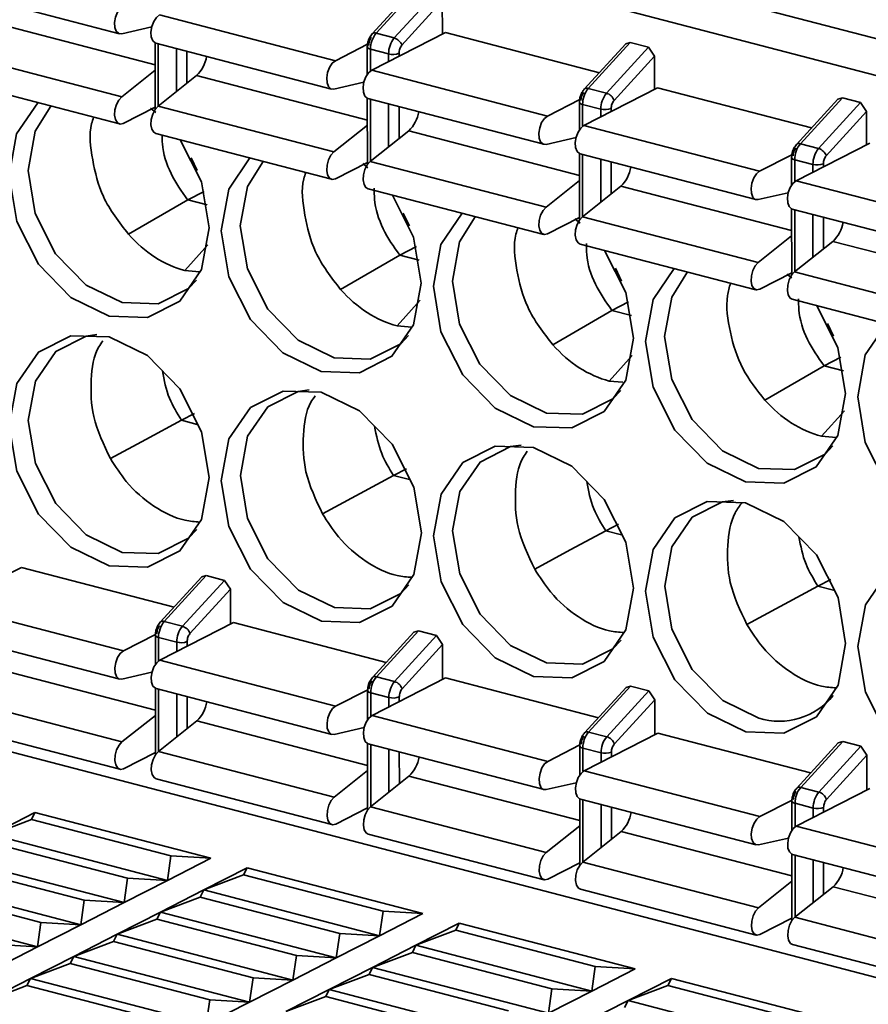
# Model space of a CAD drawing. Header units: millimetres. Extents: x 0 to 420, y 0 to 297.
# Tile 110 of 145: x 321.35 to 325.15, y 118.09 to 122.5. Entities that reach past the tile are written whole.
import ezdxf

# ---------------------------------------------------------------- set-up
doc = ezdxf.new("R2010")
doc.units = ezdxf.units.MM

msp = doc.modelspace()

# ---------------------------------------------------------------- linework, layer by layer
at = {"color": 7, "linetype": 'Continuous', "lineweight": 35}
for p, q in [((316.5271, 124.5031), (327.0798, 121.7543)), ((321.0118, 122.6395), (321.7982, 122.4346)), ((323.1141, 122.6369), (322.9286, 122.434)), ((323.1342, 122.6425), (322.9466, 122.4372)), ((323.0279, 122.4161), (323.2156, 122.6214)), ((325.2049, 122.4072), (324.4185, 122.612)), ((323.0617, 122.3832), (323.2427, 122.5813)), ((323.2427, 122.5813), (323.2428, 122.433)), ((321.9777, 122.5188), (322.7641, 122.314)), ((321.9425, 122.465), (321.8082, 122.4346)), ((323.2563, 122.44), (322.9268, 122.2716)), ((322.9466, 122.4372), (323.0279, 122.4161)), ((323.2563, 122.44), (323.9452, 122.2605)), ((321.9581, 122.3932), (321.9582, 122.0968)), ((321.9609, 122.3922), (322.7473, 122.1874)), ((322.7641, 122.314), (322.9085, 122.3878)), ((324.0632, 122.3896), (323.8777, 122.1867)), ((324.0833, 122.3953), (323.8957, 122.19)), ((324.0632, 122.3896), (324.0833, 122.3953)), ((324.0833, 122.3953), (324.1647, 122.3741)), ((321.022, 122.3582), (321.8084, 122.1533)), ((322.9071, 122.3758), (322.9072, 122.253)), ((323.0024, 122.3447), (322.9211, 122.3659)), ((323.977, 122.1688), (324.1647, 122.3741)), ((324.1647, 122.3741), (324.1918, 122.334)), ((324.0108, 122.136), (324.1918, 122.334)), ((324.1918, 122.334), (324.1919, 122.1858)), ((321.8084, 122.1533), (321.9582, 122.2725)), ((322.9268, 122.2716), (323.7132, 122.0667)), ((321.012, 122.236), (321.7984, 122.0312)), ((321.9711, 122.111), (322.1431, 122.2478)), ((322.8917, 122.2177), (322.7574, 122.1873)), ((323.8759, 122.0244), (324.2054, 122.1927)), ((323.8957, 122.19), (323.977, 122.1688)), ((324.2054, 122.1927), (324.8943, 122.0133)), ((322.9072, 122.146), (322.9074, 121.8496)), ((322.91, 122.145), (323.6964, 121.9402)), ((323.7132, 122.0667), (323.8573, 122.1404)), ((323.8562, 122.1285), (323.8563, 122.0058)), ((323.9515, 122.0975), (323.8702, 122.1187)), ((325.0123, 122.1424), (324.8268, 121.9395)), ((325.0325, 122.1481), (324.8448, 121.9428)), ((324.9261, 121.9216), (325.1138, 122.1269)), ((325.0123, 122.1424), (325.0325, 122.1481)), ((325.0325, 122.1481), (325.1138, 122.1269)), ((325.1138, 122.1269), (325.1409, 122.0868)), ((321.9582, 122.1067), (321.8152, 122.0336)), ((321.9372, 122.1013), (321.9608, 122.0819)), ((321.9711, 122.111), (322.7575, 121.9061)), ((324.9599, 121.8888), (325.1409, 122.0868)), ((325.1409, 122.0868), (325.141, 121.9386)), ((321.9611, 121.9888), (322.7475, 121.7839)), ((322.7575, 121.9061), (322.9073, 122.0253)), ((322.9202, 121.8637), (323.0922, 122.0006)), ((323.8759, 122.0244), (324.6623, 121.8195)), ((323.8408, 121.9705), (323.7065, 121.9401)), ((325.1546, 121.9455), (324.825, 121.7771)), ((324.8448, 121.9428), (324.9261, 121.9216)), ((323.8563, 121.8987), (323.8565, 121.6023)), ((323.8591, 121.8978), (324.6455, 121.6929)), ((322.1459, 121.8232), (322.1191, 121.8803)), ((322.9073, 121.8595), (322.7643, 121.7864)), ((322.8864, 121.854), (322.9099, 121.8347)), ((322.9202, 121.8637), (323.7066, 121.6589)), ((324.6623, 121.8195), (324.8068, 121.8933)), ((324.8054, 121.8813), (324.8054, 121.7586)), ((324.9007, 121.8502), (324.8193, 121.8714)), ((323.7066, 121.6589), (323.8564, 121.778)), ((324.825, 121.7771), (325.6114, 121.5723)), ((322.1035, 121.6919), (322.1776, 121.7298)), ((322.9102, 121.7416), (323.6966, 121.5367)), ((323.8693, 121.6165), (324.0413, 121.7533)), ((324.7899, 121.7233), (324.6556, 121.6929)), ((321.8387, 121.5383), (322.1035, 121.6919)), ((322.1906, 121.6692), (322.1035, 121.6919)), ((323.0951, 121.576), (323.0682, 121.633)), ((324.8055, 121.6515), (324.8056, 121.3551)), ((324.8083, 121.6505), (325.5947, 121.4457)), ((323.8565, 121.6122), (323.7134, 121.5392)), ((323.8355, 121.6068), (323.859, 121.5874)), ((323.8693, 121.6165), (324.6557, 121.4116)), ((324.6557, 121.4116), (324.8055, 121.5308)), ((324.8184, 121.3693), (324.9904, 121.5061)), ((323.0526, 121.4447), (323.1267, 121.4825)), ((323.8593, 121.4943), (324.6457, 121.2895)), ((322.7878, 121.2911), (323.0526, 121.4447)), ((323.1397, 121.422), (323.0526, 121.4447)), ((322.157, 121.3704), (322.0912, 121.376)), ((324.0442, 121.3287), (324.0173, 121.3858)), ((324.8184, 121.3693), (325.6048, 121.1644)), ((324.8056, 121.365), (324.6626, 121.2919)), ((324.7846, 121.3596), (324.8056, 121.3424)), ((324.8084, 121.2471), (325.5948, 121.0422)), ((323.7369, 121.0438), (324.0017, 121.1974)), ((324.0017, 121.1974), (324.0759, 121.2353)), ((324.0889, 121.1747), (324.0017, 121.1974)), ((323.1061, 121.1231), (323.0403, 121.1288)), ((324.9933, 121.0815), (324.9664, 121.1386)), ((325.025, 120.9881), (324.9508, 120.9502)), ((324.686, 120.7966), (324.9508, 120.9502)), ((325.038, 120.9275), (324.9508, 120.9502)), ((324.0509, 120.8763), (323.9895, 120.8815)), ((322.0757, 120.7062), (322.1333, 120.7356)), ((322.0757, 120.7062), (322.146, 120.6878)), ((325.0044, 120.6287), (324.9386, 120.6343)), ((323.0248, 120.4589), (323.0824, 120.4883)), ((316.5289, 120.4687), (327.0815, 117.7198)), ((322.7067, 120.2876), (323.0248, 120.4589)), ((323.0248, 120.4589), (323.0951, 120.4406)), ((323.9739, 120.2117), (324.0315, 120.2411)), ((323.9739, 120.2117), (324.0443, 120.1934)), ((321.3594, 120.0482), (321.0298, 119.8799)), ((321.3594, 120.0482), (322.0426, 119.8703)), ((322.1662, 120.0055), (321.9807, 119.8026)), ((322.1864, 120.0112), (321.9987, 119.8059)), ((322.1662, 120.0055), (322.1864, 120.0112)), ((322.1864, 120.0112), (322.2677, 119.99)), ((322.08, 119.7847), (322.2677, 119.99)), ((322.2677, 119.99), (322.2949, 119.9499)), ((324.923, 119.9645), (324.605, 119.7931)), ((324.923, 119.9645), (324.9806, 119.9939)), ((324.923, 119.9645), (324.9934, 119.9461)), ((322.1138, 119.7519), (322.2949, 119.9499)), ((322.2949, 119.9499), (322.2949, 119.7941)), ((321.0298, 119.8799), (321.8162, 119.675)), ((322.3085, 119.801), (321.9789, 119.6326)), ((321.9987, 119.8059), (322.08, 119.7847)), ((322.3085, 119.801), (322.9917, 119.623)), ((321.013, 119.7533), (321.7995, 119.5484)), ((321.9597, 119.7483), (321.8162, 119.675)), ((321.9593, 119.7444), (321.9593, 119.6141)), ((323.1153, 119.7583), (322.9299, 119.5554)), ((323.1355, 119.764), (322.9478, 119.5587)), ((323.0292, 119.5375), (323.2168, 119.7428)), ((323.1153, 119.7583), (323.1355, 119.764)), ((323.1355, 119.764), (323.2168, 119.7428)), ((323.2168, 119.7428), (323.244, 119.7027)), ((322.0546, 119.7134), (321.9732, 119.7346)), ((323.244, 119.7027), (323.0629, 119.5047)), ((323.244, 119.7027), (323.244, 119.5468)), ((321.9789, 119.6326), (322.7654, 119.4278)), ((321.8095, 119.5484), (321.9438, 119.5788)), ((323.2576, 119.5538), (322.9281, 119.3854)), ((322.9478, 119.5587), (323.0292, 119.5375)), ((323.2576, 119.5538), (323.9408, 119.3758)), ((321.9594, 119.507), (321.9595, 119.2106)), ((321.9622, 119.5061), (322.7486, 119.3012)), ((322.9088, 119.5011), (322.7654, 119.4278)), ((322.9084, 119.4972), (322.9084, 119.3668)), ((323.0037, 119.4661), (322.9223, 119.4873)), ((324.0644, 119.5111), (323.879, 119.3082)), ((324.0846, 119.5167), (323.8969, 119.3114)), ((323.9783, 119.2903), (324.166, 119.4956)), ((324.0644, 119.5111), (324.0846, 119.5167)), ((324.0846, 119.5167), (324.166, 119.4956)), ((324.166, 119.4956), (324.1931, 119.4555)), ((321.0232, 119.472), (321.8096, 119.2671)), ((324.012, 119.2574), (324.1931, 119.4555)), ((324.1931, 119.4555), (324.1932, 119.2996)), ((321.0132, 119.3498), (321.7996, 119.145)), ((321.9594, 119.3863), (321.8096, 119.2671)), ((322.1443, 119.3616), (321.9723, 119.2248)), ((322.9281, 119.3854), (323.7145, 119.1805)), ((322.7586, 119.3011), (322.8929, 119.3315)), ((324.2067, 119.3065), (323.8772, 119.1382)), ((323.8969, 119.3114), (323.9783, 119.2903)), ((324.2067, 119.3065), (324.8899, 119.1286)), ((322.9085, 119.2598), (322.9086, 118.9634)), ((322.9113, 119.2588), (323.6977, 119.054)), ((325.0136, 119.2638), (324.8281, 119.0609)), ((325.0337, 119.2695), (324.846, 119.0642)), ((325.0136, 119.2638), (325.0337, 119.2695)), ((325.0337, 119.2695), (325.1151, 119.2483)), ((321.9595, 119.2205), (321.8165, 119.1474)), ((321.9723, 119.2248), (322.7587, 119.0199)), ((323.8578, 119.2538), (323.7145, 119.1805)), ((323.8575, 119.25), (323.8576, 119.1196)), ((323.9528, 119.2189), (323.8714, 119.2401)), ((324.9274, 119.043), (325.1151, 119.2483)), ((325.1151, 119.2483), (325.1422, 119.2082)), ((324.9612, 119.0102), (325.1422, 119.2082)), ((325.1422, 119.2082), (325.1423, 119.0524)), ((322.9085, 119.1391), (322.7587, 119.0199)), ((323.8772, 119.1382), (324.6636, 118.9333)), ((321.9623, 119.1026), (322.7488, 118.8978)), ((323.0935, 119.1144), (322.9215, 118.9775)), ((323.7077, 119.0539), (323.842, 119.0843)), ((325.1558, 119.0593), (324.8263, 118.8909)), ((324.846, 119.0642), (324.9274, 119.043)), ((323.8576, 119.0125), (323.8577, 118.7162)), ((323.8604, 119.0116), (324.6468, 118.8067)), ((324.8071, 119.0066), (324.6636, 118.9333)), ((324.8066, 119.0027), (324.8067, 118.8724)), ((324.9019, 118.9717), (324.8206, 118.9929)), ((321.2262, 118.8526), (321.4201, 118.9516)), ((321.4045, 118.9197), (321.4201, 118.9516)), ((321.4201, 118.9516), (322.2065, 118.7468)), ((322.9086, 118.9733), (322.7656, 118.9002)), ((322.9215, 118.9775), (323.7079, 118.7727)), ((321.2262, 118.8526), (321.4045, 118.9197)), ((322.0282, 118.7572), (321.4045, 118.9197)), ((323.8577, 118.8918), (323.7079, 118.7727)), ((324.0426, 118.8671), (323.8706, 118.7303)), ((324.8263, 118.8909), (325.6127, 118.6861)), ((321.8343, 118.6582), (321.2106, 118.8207)), ((321.2262, 118.8526), (322.0126, 118.6477)), ((322.9115, 118.8554), (323.6979, 118.6505)), ((324.6569, 118.8067), (324.7912, 118.8371)), ((321.0324, 118.7535), (321.8188, 118.5487)), ((322.0282, 118.7572), (322.0126, 118.6477)), ((322.2065, 118.7468), (322.0126, 118.6477)), ((322.2065, 118.7468), (322.0282, 118.7572)), ((323.8706, 118.7303), (324.657, 118.5254)), ((324.8067, 118.7653), (324.8069, 118.4689)), ((324.8095, 118.7643), (325.5959, 118.5595)), ((321.0168, 118.7216), (321.6405, 118.5592)), ((322.1753, 118.6053), (322.3692, 118.7044)), ((322.3536, 118.6725), (322.3692, 118.7044)), ((322.3692, 118.7044), (323.1556, 118.4995)), ((323.8577, 118.726), (323.7147, 118.653)), ((321.6249, 118.4496), (320.8385, 118.6545)), ((321.8343, 118.6582), (321.8188, 118.5487)), ((322.0126, 118.6477), (321.8188, 118.5487)), ((322.0126, 118.6477), (321.8343, 118.6582)), ((322.1753, 118.6053), (322.3536, 118.6725)), ((322.9773, 118.51), (322.3536, 118.6725)), ((324.8068, 118.6446), (324.657, 118.5254)), ((320.8229, 118.6226), (321.4467, 118.4601)), ((321.9815, 118.5063), (322.1753, 118.6053)), ((322.1597, 118.5734), (322.1753, 118.6053)), ((322.1753, 118.6053), (322.9617, 118.4005)), ((323.8606, 118.6081), (324.647, 118.4033)), ((324.9917, 118.6199), (324.8197, 118.4831)), ((321.4311, 118.3506), (320.6447, 118.5555)), ((321.6405, 118.5592), (321.6249, 118.4496)), ((321.8188, 118.5487), (321.6405, 118.5592)), ((321.9815, 118.5063), (322.1597, 118.5734)), ((322.7835, 118.411), (322.1597, 118.5734)), ((321.8188, 118.5487), (321.6249, 118.4496)), ((321.7876, 118.4073), (321.9815, 118.5063)), ((321.9659, 118.4744), (321.9815, 118.5063)), ((321.9815, 118.5063), (322.7679, 118.3015)), ((322.9773, 118.51), (322.9617, 118.4005)), ((323.1556, 118.4995), (322.9773, 118.51)), ((321.7876, 118.4073), (321.9659, 118.4744)), ((322.5896, 118.3119), (321.9659, 118.4744)), ((323.1556, 118.4995), (322.9617, 118.4005)), ((324.6638, 118.4057), (324.8068, 118.4788)), ((324.8197, 118.4831), (325.6061, 118.2782)), ((321.4467, 118.4601), (321.4311, 118.3506)), ((321.6249, 118.4496), (321.4311, 118.3506)), ((321.6249, 118.4496), (321.4467, 118.4601)), ((323.1244, 118.3581), (323.3183, 118.4571)), ((323.1244, 118.3581), (323.3027, 118.4252)), ((323.3027, 118.4252), (323.3183, 118.4571)), ((323.9264, 118.2628), (323.3027, 118.4252)), ((323.3183, 118.4571), (324.1047, 118.2523)), ((321.5938, 118.3082), (321.7876, 118.4073)), ((321.5938, 118.3082), (321.7721, 118.3753)), ((321.7721, 118.3753), (321.7876, 118.4073)), ((321.7721, 118.3753), (322.3958, 118.2129)), ((321.7876, 118.4073), (322.5741, 118.2024)), ((322.7835, 118.411), (322.7679, 118.3015)), ((322.9617, 118.4005), (322.7679, 118.3015)), ((322.9617, 118.4005), (322.7835, 118.411)), ((321.4311, 118.3506), (321.2373, 118.2516)), ((321.4311, 118.3506), (321.2528, 118.3611)), ((322.9306, 118.2591), (323.1244, 118.3581)), ((323.1089, 118.3262), (323.1244, 118.3581)), ((323.1244, 118.3581), (323.9109, 118.1533)), ((324.8097, 118.3609), (325.5961, 118.1561)), ((321.4, 118.2092), (321.5938, 118.3082)), ((321.5782, 118.2763), (321.5938, 118.3082)), ((322.3802, 118.1034), (321.5938, 118.3082)), ((322.5896, 118.3119), (322.5741, 118.2024)), ((322.7679, 118.3015), (322.5741, 118.2024)), ((322.7679, 118.3015), (322.5896, 118.3119)), ((322.9306, 118.2591), (323.1089, 118.3262)), ((323.7326, 118.1637), (323.1089, 118.3262)), ((321.4, 118.2092), (321.5782, 118.2763)), ((321.5782, 118.2763), (322.2019, 118.1138)), ((322.7368, 118.16), (322.9306, 118.2591)), ((322.915, 118.2272), (322.9306, 118.2591)), ((322.9306, 118.2591), (323.717, 118.0542)), ((323.9264, 118.2628), (323.9109, 118.1533)), ((324.1047, 118.2523), (323.9109, 118.1533)), ((324.1047, 118.2523), (323.9264, 118.2628)), ((321.2061, 118.1102), (321.4, 118.2092)), ((321.3844, 118.1773), (321.4, 118.2092)), ((322.1864, 118.0043), (321.4, 118.2092)), ((322.3958, 118.2129), (322.3802, 118.1034)), ((322.5741, 118.2024), (322.3802, 118.1034)), ((322.5741, 118.2024), (322.3958, 118.2129)), ((322.7368, 118.16), (322.915, 118.2272)), ((323.5387, 118.0647), (322.915, 118.2272)), ((324.0736, 118.1109), (324.2674, 118.2099)), ((324.2518, 118.178), (324.2674, 118.2099)), ((324.2674, 118.2099), (325.0538, 118.0051)), ((321.2061, 118.1102), (321.3844, 118.1773)), ((321.3844, 118.1773), (322.0081, 118.0148)), ((322.5429, 118.061), (322.7368, 118.16)), ((322.7212, 118.1281), (322.7368, 118.16)), ((322.7368, 118.16), (323.5232, 117.9552)), ((323.7326, 118.1637), (323.717, 118.0542)), ((323.9109, 118.1533), (323.7326, 118.1637)), ((324.0736, 118.1109), (324.2518, 118.178)), ((324.8755, 118.0155), (324.2518, 118.178)), ((322.2019, 118.1138), (322.1864, 118.0043)), ((322.3802, 118.1034), (322.2019, 118.1138)), ((322.5429, 118.061), (322.7212, 118.1281)), ((323.3449, 117.9656), (322.7212, 118.1281)), ((323.9109, 118.1533), (323.717, 118.0542)), ((323.8797, 118.0118), (324.0736, 118.1109)), ((324.058, 118.079), (324.0736, 118.1109)), ((324.0736, 118.1109), (324.86, 117.906)), ((322.3802, 118.1034), (322.1864, 118.0043))]:
    msp.add_line(p, q, dxfattribs=at)
at = {"color": 8, "linetype": 'Continuous', "lineweight": 35}
for p, q in [((321.194, 122.495), (321.9581, 122.296)), ((321.9721, 122.3893), (321.9722, 122.1118)), ((322.0535, 122.1765), (322.0534, 122.3681)), ((322.1, 122.2135), (322.0999, 122.356)), ((322.9211, 122.3659), (322.9211, 122.268)), ((323.0024, 122.3102), (323.0024, 122.3447)), ((323.0489, 122.334), (323.0489, 122.3475)), ((322.1431, 122.2478), (322.9073, 122.0487)), ((322.9212, 122.1421), (322.9213, 121.8646)), ((323.0026, 121.9293), (323.0025, 122.1209)), ((323.8702, 122.1187), (323.8702, 122.0208)), ((323.0491, 121.9663), (323.049, 122.1088)), ((323.9516, 122.063), (323.9515, 122.0975)), ((323.998, 122.0868), (323.998, 122.1003)), ((323.0922, 122.0006), (323.8564, 121.8015)), ((323.8703, 121.8949), (323.8704, 121.6174)), ((323.9517, 121.6821), (323.9516, 121.8737)), ((323.9982, 121.719), (323.9981, 121.8616)), ((324.8193, 121.8714), (324.8193, 121.7735)), ((324.9472, 121.8395), (324.9472, 121.8531)), ((324.9007, 121.8158), (324.9007, 121.8502)), ((324.0413, 121.7533), (324.8055, 121.5543)), ((324.8194, 121.6476), (324.8195, 121.3701)), ((324.9008, 121.4348), (324.9008, 121.6264)), ((324.9473, 121.4718), (324.9473, 121.6143)), ((324.9904, 121.5061), (325.7546, 121.307)), ((322.0912, 121.376), (322.194, 121.4903)), ((323.0403, 121.1288), (323.1431, 121.243)), ((323.9895, 120.8815), (324.0923, 120.9958)), ((325.0414, 120.7486), (324.9386, 120.6343)), ((321.9732, 119.7346), (321.9733, 119.6291)), ((322.0546, 119.6713), (322.0546, 119.7134)), ((322.1011, 119.695), (322.1011, 119.7162)), ((321.9594, 119.4098), (321.1952, 119.6088)), ((321.9733, 119.5031), (321.9734, 119.2256)), ((322.0548, 119.2903), (322.0547, 119.482)), ((322.9223, 119.4873), (322.9224, 119.3818)), ((322.1012, 119.3273), (322.1012, 119.4698)), ((323.0037, 119.424), (323.0037, 119.4661)), ((323.0502, 119.4478), (323.0502, 119.469)), ((322.1443, 119.3616), (322.9085, 119.1625)), ((322.9224, 119.2559), (322.9226, 118.9784)), ((323.0039, 119.0431), (323.0038, 119.2347)), ((323.0504, 119.0801), (323.0503, 119.2226)), ((323.8714, 119.2401), (323.8715, 119.1346)), ((323.9528, 119.1768), (323.9528, 119.2189)), ((323.9993, 119.2006), (323.9993, 119.2217)), ((323.0935, 119.1144), (323.8576, 118.9153)), ((323.8716, 119.0087), (323.8717, 118.7312)), ((324.8206, 118.9929), (324.8206, 118.8874)), ((323.953, 118.7959), (323.9529, 118.9875)), ((323.9995, 118.8328), (323.9994, 118.9754)), ((324.9019, 118.9296), (324.9019, 118.9717)), ((324.9484, 118.9533), (324.9484, 118.9745)), ((324.0426, 118.8671), (324.8068, 118.6681)), ((324.8207, 118.7614), (324.8208, 118.4839)), ((324.9021, 118.5486), (324.902, 118.7403)), ((324.9486, 118.5856), (324.9485, 118.7281)), ((324.9917, 118.6199), (325.7559, 118.4208))]:
    msp.add_line(p, q, dxfattribs=at)
at = {"color": 7, "linetype": 'Continuous', "lineweight": 35, "flags": 128}
for points in [[(321.8082, 122.4346), (321.7949, 122.4358), (321.7842, 122.4457), (321.7778, 122.4628), (321.7764, 122.4849), (321.7802, 122.5089), (321.7888, 122.5315), (321.8009, 122.5498), (321.815, 122.5612)], [(321.9609, 122.3922), (321.9576, 122.3934), (321.9469, 122.4033), (321.9405, 122.4204), (321.9391, 122.4425), (321.9429, 122.4665), (321.9515, 122.4892), (321.9636, 122.5074), (321.9777, 122.5188)], [(322.7574, 122.1873), (322.744, 122.1886), (322.7334, 122.1984), (322.7269, 122.2156), (322.7255, 122.2376), (322.7293, 122.2616), (322.7379, 122.2843), (322.75, 122.3026), (322.7641, 122.314)], [(322.91, 122.145), (322.9067, 122.1462), (322.8961, 122.1561), (322.8896, 122.1732), (322.8882, 122.1952), (322.8921, 122.2192), (322.9006, 122.2419), (322.9128, 122.2602), (322.9268, 122.2716)], [(323.8777, 122.1867), (323.8761, 122.1844), (323.8757, 122.1837)], [(321.3044, 121.8003), (321.3383, 121.9874), (321.4331, 122.1263)], [(321.8152, 122.0336), (321.8012, 122.0307), (321.789, 122.0365), (321.7804, 122.0505), (321.7766, 122.0705), (321.7779, 122.094), (321.7844, 122.1177), (321.795, 122.1384), (321.8084, 122.1533)], [(322.143, 121.333), (322.1073, 121.2959), (321.971, 121.2271), (321.8102, 121.2324), (321.6493, 121.3109), (321.5129, 121.4507), (321.4217, 121.6305), (321.3896, 121.8229), (321.4215, 121.9987), (321.492, 122.111)], [(321.9611, 121.9888), (321.9517, 121.9942), (321.9431, 122.0081), (321.9393, 122.0281), (321.9406, 122.0516), (321.9471, 122.0753), (321.9577, 122.096), (321.9711, 122.111)], [(323.7065, 121.9401), (323.6931, 121.9414), (323.6825, 121.9512), (323.676, 121.9683), (323.6746, 121.9904), (323.6785, 122.0144), (323.687, 122.0371), (323.6992, 122.0553), (323.7132, 122.0667)], [(323.8591, 121.8978), (323.8558, 121.899), (323.8452, 121.9088), (323.8387, 121.9259), (323.8373, 121.948), (323.8412, 121.972), (323.8497, 121.9947), (323.8619, 122.013), (323.8759, 122.0244)], [(322.0702, 121.9604), (322.1651, 121.772), (322.1992, 121.5672), (322.1653, 121.3801), (322.0683, 121.2392), (321.9232, 121.166), (321.752, 121.1717), (321.5808, 121.2552), (321.4356, 121.4041), (321.3385, 121.5954), (321.3044, 121.8003), (321.3044, 121.8003)], [(322.7643, 121.7864), (322.7503, 121.7834), (322.7381, 121.7893), (322.7295, 121.8032), (322.7257, 121.8233), (322.7271, 121.8468), (322.7335, 121.8705), (322.7441, 121.8912), (322.7575, 121.9061)], [(322.2535, 121.553), (322.2875, 121.7401), (322.3822, 121.8791)], [(323.0921, 121.0858), (323.0564, 121.0486), (322.9201, 120.9799), (322.7593, 120.9852), (322.5984, 121.0637), (322.462, 121.2035), (322.3708, 121.3833), (322.3387, 121.5757), (322.3707, 121.7514), (322.4411, 121.8638)], [(322.9102, 121.7416), (322.9008, 121.7469), (322.8923, 121.7608), (322.8884, 121.7809), (322.8898, 121.8044), (322.8962, 121.8281), (322.9068, 121.8488), (322.9202, 121.8637)], [(324.6556, 121.6929), (324.6422, 121.6941), (324.6316, 121.704), (324.6251, 121.7211), (324.6237, 121.7432), (324.6276, 121.7672), (324.6361, 121.7898), (324.6483, 121.8081), (324.6623, 121.8195)], [(324.8083, 121.6505), (324.8049, 121.6517), (324.7943, 121.6616), (324.7878, 121.6787), (324.7864, 121.7008), (324.7903, 121.7248), (324.7989, 121.7475), (324.811, 121.7657), (324.825, 121.7771)], [(323.0193, 121.7131), (323.1142, 121.5248), (323.1484, 121.3199), (323.1144, 121.1329), (323.0175, 120.992), (322.8724, 120.9188), (322.7011, 120.9244), (322.5299, 121.008), (322.3847, 121.1568), (322.2876, 121.3482), (322.2535, 121.553), (322.2535, 121.553)], [(323.7134, 121.5392), (323.6994, 121.5362), (323.6872, 121.5421), (323.6787, 121.556), (323.6748, 121.576), (323.6762, 121.5995), (323.6826, 121.6232), (323.6932, 121.644), (323.7066, 121.6589)], [(323.2026, 121.3058), (323.2366, 121.4929), (323.3314, 121.6319)], [(324.0412, 120.8386), (324.0055, 120.8014), (323.8692, 120.7327), (323.7084, 120.7379), (323.5475, 120.8165), (323.4111, 120.9563), (323.3199, 121.136), (323.2879, 121.3285), (323.3198, 121.5042), (323.3902, 121.6165)], [(323.8593, 121.4943), (323.85, 121.4997), (323.8414, 121.5136), (323.8375, 121.5337), (323.8389, 121.5571), (323.8453, 121.5809), (323.8559, 121.6016), (323.8693, 121.6165)], [(323.9684, 121.4659), (324.0633, 121.2775), (324.0975, 121.0727), (324.0635, 120.8856), (323.9666, 120.7448), (323.8215, 120.6716), (323.6503, 120.6772), (323.479, 120.7608), (323.3338, 120.9096), (323.2367, 121.101), (323.2026, 121.3058), (323.2026, 121.3058)], [(324.1517, 121.0586), (324.1857, 121.2457), (324.2805, 121.3846)], [(324.9903, 120.5913), (324.9547, 120.5542), (324.8184, 120.4854), (324.6575, 120.4907), (324.4966, 120.5692), (324.3602, 120.709), (324.2691, 120.8888), (324.237, 121.0812), (324.2689, 121.257), (324.3393, 121.3693)], [(324.6626, 121.2919), (324.6485, 121.289), (324.6364, 121.2948), (324.6278, 121.3088), (324.6239, 121.3288), (324.6253, 121.3523), (324.6317, 121.376), (324.6424, 121.3967), (324.6557, 121.4116)], [(324.8084, 121.2471), (324.7991, 121.2525), (324.7905, 121.2664), (324.7866, 121.2864), (324.788, 121.3099), (324.7944, 121.3336), (324.8051, 121.3543), (324.8184, 121.3693)], [(324.9175, 121.2187), (325.0124, 121.0303), (325.0466, 120.8255), (325.0126, 120.6384), (324.9157, 120.4975), (324.7706, 120.4243), (324.5994, 120.43), (324.4281, 120.5135), (324.2829, 120.6624), (324.1859, 120.8537), (324.1517, 121.0586), (324.1517, 121.0586)], [(325.1008, 120.8113), (325.1348, 120.9984), (325.2296, 121.1374)], [(321.3048, 120.683), (321.3388, 120.8701), (321.4357, 121.011), (321.5809, 121.0842), (321.7521, 121.0786), (321.9233, 120.995), (322.0685, 120.8462), (322.1656, 120.6548), (322.1997, 120.4499), (322.1658, 120.2629), (322.0688, 120.122), (321.9237, 120.0488), (321.7525, 120.0544), (321.5813, 120.138), (321.4361, 120.2868), (321.339, 120.4782), (321.3048, 120.683)], [(322.1445, 120.2171), (322.1078, 120.1786), (321.9715, 120.1099), (321.8107, 120.1152), (321.6498, 120.1937), (321.5134, 120.3335), (321.4222, 120.5133), (321.3901, 120.7057), (321.422, 120.8814), (321.5131, 121.0138), (321.6494, 121.0825), (321.6974, 121.089)], [(323.0936, 119.9698), (323.0569, 119.9314), (322.9206, 119.8627), (322.7598, 119.8679), (322.5989, 119.9465), (322.4625, 120.0862), (322.3713, 120.266), (322.3392, 120.4585), (322.3712, 120.6342), (322.4622, 120.7665), (322.5985, 120.8353), (322.6465, 120.8417)], [(322.254, 120.4358), (322.2879, 120.6229), (322.3849, 120.7638), (322.53, 120.8369), (322.7012, 120.8313), (322.8724, 120.7477), (323.0176, 120.5989), (323.1147, 120.4075), (323.1488, 120.2027), (323.1149, 120.0156), (323.018, 119.8748), (322.8728, 119.8016), (322.7016, 119.8072), (322.5304, 119.8908), (322.3852, 120.0396), (322.2881, 120.231), (322.254, 120.4358)], [(325.756, 120.1871), (325.7197, 120.1771), (325.5485, 120.1827), (325.3772, 120.2663), (325.232, 120.4151), (325.135, 120.6065), (325.1008, 120.8113)], [(321.7576, 120.5348), (321.9166, 120.6205), (322.0757, 120.7062)], [(323.2031, 120.1886), (323.2371, 120.3757), (323.334, 120.5165), (323.4791, 120.5897), (323.6503, 120.5841), (323.8215, 120.5005), (323.9668, 120.3517), (324.0638, 120.1603), (324.098, 119.9555), (324.064, 119.7684), (323.9671, 119.6275), (323.822, 119.5543), (323.6507, 119.56), (323.4795, 119.6435), (323.3343, 119.7924), (323.2372, 119.9837), (323.2031, 120.1886)], [(324.0427, 119.7226), (324.006, 119.6842), (323.8697, 119.6154), (323.7089, 119.6207), (323.548, 119.6992), (323.4116, 119.839), (323.3204, 120.0188), (323.2884, 120.2112), (323.3203, 120.387), (323.4113, 120.5193), (323.5476, 120.5881), (323.5956, 120.5945)], [(324.1522, 119.9413), (324.1862, 120.1284), (324.2831, 120.2693), (324.4282, 120.3425), (324.5994, 120.3369), (324.7707, 120.2533), (324.9159, 120.1045), (325.0129, 119.9131), (325.0471, 119.7082), (325.0131, 119.5212), (324.9162, 119.3803), (324.7711, 119.3071), (324.5999, 119.3127), (324.4286, 119.3963), (324.2834, 119.5451), (324.1863, 119.7365), (324.1522, 119.9413)], [(324.658, 119.3735), (324.4971, 119.452), (324.3607, 119.5918), (324.2695, 119.7716), (324.2375, 119.964), (324.2694, 120.1397), (324.3604, 120.2721), (324.4967, 120.3408), (324.5447, 120.3473)], [(323.6558, 120.0404), (323.8149, 120.126), (323.9739, 120.2117)], [(325.1013, 119.6941), (325.1353, 119.8812), (325.2322, 120.0221), (325.3773, 120.0952), (325.5485, 120.0896), (325.7198, 120.006), (325.7829, 119.9527)], [(321.8162, 119.675), (321.8022, 119.6636), (321.7901, 119.6453), (321.7815, 119.6227), (321.7776, 119.5987), (321.779, 119.5766), (321.7855, 119.5595), (321.7961, 119.5496), (321.8095, 119.5484)], [(325.9961, 119.4695), (325.9962, 119.461), (325.9622, 119.2739), (325.8653, 119.1331), (325.7202, 119.0599), (325.549, 119.0655), (325.3777, 119.1491), (325.2325, 119.2979), (325.1355, 119.4893), (325.1013, 119.6941), (325.1013, 119.6941)], [(321.9789, 119.6326), (321.9649, 119.6212), (321.9528, 119.603), (321.9442, 119.5803), (321.9403, 119.5563), (321.9417, 119.5342), (321.9482, 119.5171), (321.9588, 119.5072), (321.9622, 119.5061)], [(322.7654, 119.4278), (322.7513, 119.4164), (322.7392, 119.3981), (322.7306, 119.3754), (322.7268, 119.3514), (322.7282, 119.3294), (322.7346, 119.3123), (322.7453, 119.3024), (322.7586, 119.3011)], [(322.9281, 119.3854), (322.914, 119.374), (322.9019, 119.3557), (322.8933, 119.3331), (322.8895, 119.3091), (322.8909, 119.287), (322.8973, 119.2699), (322.908, 119.26), (322.9113, 119.2588)], [(323.879, 119.3082), (323.8773, 119.3059), (323.877, 119.3052)], [(321.8096, 119.2671), (321.7963, 119.2522), (321.7856, 119.2315), (321.7792, 119.2078), (321.7778, 119.1843), (321.7817, 119.1643), (321.7903, 119.1503), (321.8024, 119.1445), (321.8165, 119.1474)], [(321.9723, 119.2248), (321.959, 119.2098), (321.9484, 119.1891), (321.9419, 119.1654), (321.9405, 119.1419), (321.9444, 119.1219), (321.953, 119.108), (321.9623, 119.1026)], [(323.7145, 119.1805), (323.7004, 119.1692), (323.6883, 119.1509), (323.6797, 119.1282), (323.6759, 119.1042), (323.6773, 119.0821), (323.6837, 119.065), (323.6944, 119.0552), (323.7077, 119.0539)], [(323.8772, 119.1382), (323.8631, 119.1268), (323.851, 119.1085), (323.8424, 119.0858), (323.8386, 119.0618), (323.84, 119.0398), (323.8464, 119.0226), (323.8571, 119.0128), (323.8604, 119.0116)], [(322.7587, 119.0199), (322.7454, 119.005), (322.7348, 118.9843), (322.7283, 118.9606), (322.7269, 118.9371), (322.7308, 118.917), (322.7394, 118.9031), (322.7515, 118.8972), (322.7656, 118.9002)], [(322.9215, 118.9775), (322.9081, 118.9626), (322.8975, 118.9419), (322.891, 118.9182), (322.8896, 118.8947), (322.8935, 118.8746), (322.9021, 118.8607), (322.9115, 118.8554)], [(324.6636, 118.9333), (324.6495, 118.9219), (324.6374, 118.9036), (324.6288, 118.881), (324.625, 118.857), (324.6264, 118.8349), (324.6329, 118.8178), (324.6435, 118.8079), (324.6569, 118.8067)], [(324.8263, 118.8909), (324.8123, 118.8795), (324.8001, 118.8613), (324.7915, 118.8386), (324.7877, 118.8146), (324.7891, 118.7925), (324.7956, 118.7754), (324.8062, 118.7655), (324.8095, 118.7643)], [(323.7079, 118.7727), (323.6945, 118.7578), (323.6839, 118.737), (323.6774, 118.7133), (323.6761, 118.6899), (323.6799, 118.6698), (323.6885, 118.6559), (323.7007, 118.65), (323.7147, 118.653)], [(323.8706, 118.7303), (323.8572, 118.7154), (323.8466, 118.6947), (323.8401, 118.6709), (323.8388, 118.6475), (323.8426, 118.6274), (323.8512, 118.6135), (323.8606, 118.6081)], [(324.657, 118.5254), (324.6436, 118.5105), (324.633, 118.4898), (324.6266, 118.4661), (324.6252, 118.4426), (324.629, 118.4226), (324.6376, 118.4086), (324.6498, 118.4028), (324.6638, 118.4057)], [(324.8197, 118.4831), (324.8063, 118.4681), (324.7957, 118.4474), (324.7893, 118.4237), (324.7879, 118.4002), (324.7918, 118.3802), (324.8003, 118.3663), (324.8097, 118.3609)]]:
    msp.add_lwpolyline(points, dxfattribs=at)
at = {"color": 7, "linetype": 'Continuous', "lineweight": 35}
for centre, radius, start, end in [((323.032, 122.3665), 0.1109, 140.3685, 180.3266), ((323.1133, 122.3453), 0.1109, 140.3685, 180.3266), ((323.0137, 122.3677), 0.0504, 17.9241, 73.6613), ((323.0213, 122.4173), 0.075, 255.4046, 291.5846), ((322.0387, 122.3573), 0.1513, 313.6133, 350.7684), ((323.9811, 122.1193), 0.1109, 140.3685, 180.3266), ((324.0624, 122.0981), 0.1109, 140.3685, 180.3266), ((323.9629, 122.1205), 0.0504, 17.9241, 73.6613), ((322.9878, 122.1101), 0.1513, 313.6133, 350.7684), ((323.9704, 122.1701), 0.075, 255.4046, 291.5846), ((324.9302, 121.8721), 0.1109, 140.3685, 180.3266), ((325.0115, 121.8509), 0.1109, 140.3685, 180.3266), ((324.912, 121.8732), 0.0504, 17.9229, 73.6625), ((324.9196, 121.9228), 0.075, 255.4038, 291.5854), ((323.9369, 121.8629), 0.1513, 313.6133, 350.7684), ((324.8861, 121.6156), 0.1513, 313.6133, 350.7684), ((322.0841, 119.7352), 0.1109, 140.3684, 180.3266), ((322.1654, 119.714), 0.1109, 140.3684, 180.3266), ((322.0659, 119.7364), 0.0504, 17.9241, 73.6613), ((322.0735, 119.786), 0.075, 255.4046, 291.5846), ((323.0332, 119.488), 0.1109, 140.3684, 180.3266), ((323.1146, 119.4668), 0.1109, 140.3684, 180.3266), ((323.015, 119.4891), 0.0504, 17.9241, 73.6613), ((324.7493, 119.6722), 0.3124, 253.0111, 320.9395), ((322.04, 119.4712), 0.1513, 313.6132, 350.7684), ((323.0226, 119.5387), 0.075, 255.4046, 291.5846), ((323.9823, 119.2407), 0.1109, 140.3684, 180.3266), ((324.0637, 119.2195), 0.1109, 140.3684, 180.3266), ((323.9641, 119.2419), 0.0504, 17.9241, 73.6613), ((323.9717, 119.2915), 0.075, 255.4046, 291.5846), ((322.9891, 119.2239), 0.1513, 313.6132, 350.7684), ((324.9314, 118.9935), 0.1109, 140.3684, 180.3266), ((325.0128, 118.9723), 0.1109, 140.3684, 180.3266), ((324.9132, 118.9947), 0.0504, 17.9229, 73.6625), ((323.9382, 118.9767), 0.1513, 313.6132, 350.7684), ((324.9208, 119.0443), 0.075, 255.4038, 291.5854), ((324.8873, 118.7295), 0.1513, 313.6132, 350.7684)]:
    msp.add_arc(centre, radius, start, end, dxfattribs=at)
at = {"color": 8, "linetype": 'Continuous', "lineweight": 35}
for centre, radius, start, end in [((322.9402, 122.4214), 0.0171, 68.0323, 132.6982), ((322.9219, 122.3819), 0.016, 202.2457, 266.899), ((323.8893, 122.1742), 0.0171, 68.0323, 132.6982), ((323.8711, 122.1346), 0.016, 202.2772, 266.8889), ((324.8384, 121.927), 0.0171, 68.0323, 132.6982), ((324.8202, 121.8874), 0.016, 202.2457, 266.899), ((321.9923, 119.7901), 0.0171, 68.0323, 132.6982), ((321.9741, 119.7505), 0.016, 202.2592, 266.8905), ((322.9414, 119.5429), 0.0171, 68.0323, 132.6982), ((322.9232, 119.5033), 0.016, 202.2457, 266.899), ((323.8905, 119.2956), 0.0171, 68.0323, 132.6982), ((323.8723, 119.2561), 0.016, 202.2772, 266.8889), ((324.8397, 119.0484), 0.0171, 68.0323, 132.6982), ((324.8214, 119.0088), 0.016, 202.2457, 266.899)]:
    msp.add_arc(centre, radius, start, end, dxfattribs=at)
at = {"color": 7, "linetype": 'Continuous', "lineweight": 35}
for points, knots in [([(322.9286, 122.4339), (322.9244, 122.4285), (322.9182, 122.4205), (322.9126, 122.4072), (322.9083, 122.3935), (322.9076, 122.3827), (322.9071, 122.3758)], [0, 0, 0, 0, 0.336253, 0.492265, 0.673439, 1, 1, 1, 1]), ([(322.9261, 122.4185), (322.9243, 122.4163), (322.9207, 122.4118), (322.9166, 122.4026), (322.9138, 122.3926), (322.9135, 122.3861), (322.9133, 122.3829)], [0, 0, 0, 0, 0.2484795, 0.4998574, 0.748508, 1, 1, 1, 1]), ([(323.0489, 122.3475), (323.0491, 122.3508), (323.0494, 122.3573), (323.0522, 122.3672), (323.0562, 122.3765), (323.0598, 122.381), (323.0617, 122.3832)], [0, 0, 0, 0, 0.2484795, 0.4998574, 0.748508, 1, 1, 1, 1]), ([(323.8777, 122.1867), (323.8747, 122.183), (323.8685, 122.1753), (323.8617, 122.1605), (323.8571, 122.1444), (323.8565, 122.1338), (323.8562, 122.1286)], [0, 0, 0, 0, 0.242132, 0.494945, 0.750558, 1, 1, 1, 1]), ([(323.8752, 122.1713), (323.8734, 122.1691), (323.8698, 122.1646), (323.8658, 122.1554), (323.8629, 122.1454), (323.8626, 122.1389), (323.8625, 122.1356)], [0, 0, 0, 0, 0.248479, 0.499857, 0.748508, 1, 1, 1, 1]), ([(323.998, 122.1003), (323.9982, 122.1035), (323.9985, 122.11), (324.0013, 122.12), (324.0054, 122.1292), (324.009, 122.1337), (324.0108, 122.136)], [0, 0, 0, 0, 0.248479, 0.499857, 0.748508, 1, 1, 1, 1]), ([(321.8386, 121.5383), (321.7967, 121.5922), (321.719, 121.6921), (321.6749, 121.8712), (321.6604, 121.9955), (321.6793, 122.0519), (321.6824, 122.0614)], [0, 0, 0, 0, 0.347377, 0.6435697, 0.9403822, 1, 1, 1, 1]), ([(322.1034, 121.6919), (322.0766, 121.7296), (322.0228, 121.8051), (321.9893, 121.9121), (321.9895, 121.9683), (321.9896, 121.9814)], [0, 0, 0, 0, 0.43438, 0.868849, 1, 1, 1, 1]), ([(324.8268, 121.9395), (324.8226, 121.934), (324.8164, 121.9261), (324.8108, 121.9127), (324.8065, 121.8991), (324.8058, 121.8883), (324.8054, 121.8813)], [0, 0, 0, 0, 0.336253, 0.492265, 0.673439, 1, 1, 1, 1]), ([(324.8243, 121.9241), (324.8225, 121.9218), (324.8189, 121.9173), (324.8149, 121.9081), (324.812, 121.8982), (324.8117, 121.8917), (324.8116, 121.8884)], [0, 0, 0, 0, 0.248479, 0.499857, 0.748508, 1, 1, 1, 1]), ([(324.9472, 121.8531), (324.9473, 121.8563), (324.9477, 121.8628), (324.9504, 121.8728), (324.9545, 121.882), (324.9581, 121.8865), (324.9599, 121.8888)], [0, 0, 0, 0, 0.2484795, 0.4998574, 0.748508, 1, 1, 1, 1]), ([(322.7877, 121.291), (322.7458, 121.3449), (322.6681, 121.4448), (322.6241, 121.624), (322.6095, 121.7482), (322.6284, 121.8047), (322.6315, 121.8142)], [0, 0, 0, 0, 0.347374, 0.643568, 0.940381, 1, 1, 1, 1]), ([(323.0525, 121.4446), (323.0256, 121.4824), (322.9718, 121.5579), (322.9378, 121.6683), (322.9383, 121.7278), (322.9385, 121.7441)], [0, 0, 0, 0, 0.420447, 0.840984, 1, 1, 1, 1]), ([(323.7368, 121.0438), (323.6948, 121.0979), (323.617, 121.198), (323.5731, 121.3774), (323.5587, 121.5015), (323.5775, 121.5577), (323.5806, 121.5669)], [0, 0, 0, 0, 0.348622, 0.644825, 0.941653, 1, 1, 1, 1]), ([(322.0912, 121.376), (322.0458, 121.3878), (322.0003, 121.4078), (321.9142, 121.463), (321.8749, 121.4976), (321.8387, 121.5383)], [0, 0, 0, 0, 0.5, 0.5, 1, 1, 1, 1]), ([(324.0017, 121.1974), (323.9747, 121.2352), (323.9209, 121.3107), (323.8869, 121.4211), (323.8874, 121.4806), (323.8876, 121.4968)], [0, 0, 0, 0, 0.420538, 0.841167, 1, 1, 1, 1]), ([(323.0404, 121.1288), (322.9949, 121.1406), (322.9495, 121.1605), (322.8634, 121.2158), (322.824, 121.2504), (322.7878, 121.2911)], [0, 0, 0, 0, 0.5, 0.5, 1, 1, 1, 1]), ([(324.6859, 120.7966), (324.6498, 120.8418), (324.5776, 120.9322), (324.5266, 121.0999), (324.5079, 121.2344), (324.5265, 121.3009), (324.5317, 121.3192)], [0, 0, 0, 0, 0.295854, 0.5917602, 0.887695, 1, 1, 1, 1]), ([(324.9508, 120.9502), (324.9238, 120.9879), (324.87, 121.0635), (324.8361, 121.1739), (324.8365, 121.2333), (324.8367, 121.2496)], [0, 0, 0, 0, 0.420538, 0.841168, 1, 1, 1, 1]), ([(321.7576, 120.5348), (321.7279, 120.5968), (321.673, 120.7117), (321.6681, 120.889), (321.6839, 121.0065), (321.7179, 121.0528), (321.7246, 121.0619)], [0, 0, 0, 0, 0.342542, 0.635376, 0.928156, 1, 1, 1, 1]), ([(323.9895, 120.8815), (323.9441, 120.8933), (323.8986, 120.9133), (323.8125, 120.9686), (323.7731, 121.0031), (323.7369, 121.0438)], [0, 0, 0, 0, 0.5, 0.5, 1, 1, 1, 1]), ([(321.9905, 120.9266), (321.9985, 120.885), (322.0135, 120.8072), (322.0559, 120.7382), (322.0757, 120.7061)], [0, 0, 0, 0, 0.5352715, 1, 1, 1, 1]), ([(322.7067, 120.2876), (322.6771, 120.3496), (322.6221, 120.4645), (322.6172, 120.6418), (322.633, 120.7593), (322.667, 120.8055), (322.6737, 120.8147)], [0, 0, 0, 0, 0.342542, 0.635376, 0.928156, 1, 1, 1, 1]), ([(324.9386, 120.6343), (324.8932, 120.6461), (324.8477, 120.6661), (324.7616, 120.7213), (324.7222, 120.7559), (324.686, 120.7966)], [0, 0, 0, 0, 0.5, 0.5, 1, 1, 1, 1]), ([(322.9396, 120.6794), (322.9476, 120.6377), (322.9626, 120.5599), (323.005, 120.491), (323.0248, 120.4589)], [0, 0, 0, 0, 0.5352715, 1, 1, 1, 1]), ([(322.157, 120.2509), (322.1353, 120.2525), (322.067, 120.2577), (321.9501, 120.3155), (321.8342, 120.4154), (321.7803, 120.4995), (321.7576, 120.5348)], [0, 0, 0, 0, 0.146056, 0.459507, 0.772959, 1, 1, 1, 1]), ([(323.6558, 120.0404), (323.6262, 120.1023), (323.5712, 120.2172), (323.5664, 120.3945), (323.5821, 120.512), (323.6161, 120.5583), (323.6228, 120.5674)], [0, 0, 0, 0, 0.342542, 0.635376, 0.928156, 1, 1, 1, 1]), ([(323.8888, 120.4321), (323.8968, 120.3905), (323.9117, 120.3127), (323.9542, 120.2437), (323.9739, 120.2117)], [0, 0, 0, 0, 0.5352715, 1, 1, 1, 1]), ([(324.6049, 119.7931), (324.5754, 119.855), (324.5205, 119.9699), (324.5149, 120.1477), (324.5338, 120.2719), (324.573, 120.3234), (324.5842, 120.3382)], [0, 0, 0, 0, 0.3274493, 0.6073807, 0.8872605, 1, 1, 1, 1]), ([(323.1061, 120.0037), (323.0844, 120.0053), (323.0161, 120.0105), (322.8993, 120.0683), (322.7833, 120.1682), (322.7294, 120.2523), (322.7067, 120.2876)], [0, 0, 0, 0, 0.146056, 0.459502, 0.772949, 1, 1, 1, 1]), ([(324.8379, 120.1849), (324.8459, 120.1433), (324.8608, 120.0655), (324.9033, 119.9965), (324.923, 119.9644)], [0, 0, 0, 0, 0.53528, 1, 1, 1, 1]), ([(324.0552, 119.7564), (324.0335, 119.7581), (323.9652, 119.7632), (323.8484, 119.821), (323.7325, 119.9209), (323.6785, 120.005), (323.6558, 120.0404)], [0, 0, 0, 0, 0.146052, 0.459507, 0.772956, 1, 1, 1, 1]), ([(321.9807, 119.8026), (321.9765, 119.7972), (321.9703, 119.7892), (321.9647, 119.7759), (321.9605, 119.7622), (321.9597, 119.7514), (321.9593, 119.7445)], [0, 0, 0, 0, 0.336257, 0.492264, 0.673443, 1, 1, 1, 1]), ([(321.9782, 119.7872), (321.9764, 119.785), (321.9728, 119.7805), (321.9688, 119.7713), (321.966, 119.7613), (321.9656, 119.7548), (321.9655, 119.7515)], [0, 0, 0, 0, 0.248479, 0.499857, 0.748508, 1, 1, 1, 1]), ([(325.0043, 119.5092), (324.9826, 119.5108), (324.9143, 119.516), (324.7975, 119.5738), (324.6816, 119.6737), (324.6276, 119.7578), (324.605, 119.7931)], [0, 0, 0, 0, 0.146052, 0.459502, 0.772949, 1, 1, 1, 1]), ([(322.1011, 119.7162), (322.1012, 119.7194), (322.1016, 119.7259), (322.1043, 119.7359), (322.1084, 119.7451), (322.112, 119.7496), (322.1138, 119.7519)], [0, 0, 0, 0, 0.24848, 0.499857, 0.748508, 1, 1, 1, 1]), ([(322.9298, 119.5554), (322.9256, 119.5499), (322.9195, 119.542), (322.9139, 119.5286), (322.9096, 119.515), (322.9088, 119.5042), (322.9084, 119.4972)], [0, 0, 0, 0, 0.336257, 0.492264, 0.673443, 1, 1, 1, 1]), ([(322.9273, 119.54), (322.9255, 119.5377), (322.9219, 119.5332), (322.9179, 119.524), (322.9151, 119.5141), (322.9148, 119.5076), (322.9146, 119.5043)], [0, 0, 0, 0, 0.248479, 0.499857, 0.748508, 1, 1, 1, 1]), ([(323.0502, 119.469), (323.0504, 119.4722), (323.0507, 119.4787), (323.0535, 119.4887), (323.0575, 119.4979), (323.0611, 119.5024), (323.0629, 119.5047)], [0, 0, 0, 0, 0.248479, 0.499857, 0.748508, 1, 1, 1, 1]), ([(323.879, 119.3081), (323.8759, 119.3044), (323.8697, 119.2967), (323.8629, 119.2819), (323.8583, 119.2659), (323.8578, 119.2552), (323.8575, 119.25)], [0, 0, 0, 0, 0.242138, 0.494948, 0.750558, 1, 1, 1, 1]), ([(323.8765, 119.2927), (323.8747, 119.2905), (323.8711, 119.286), (323.867, 119.2768), (323.8642, 119.2668), (323.8639, 119.2603), (323.8637, 119.2571)], [0, 0, 0, 0, 0.248479, 0.499857, 0.748508, 1, 1, 1, 1]), ([(323.9993, 119.2217), (323.9995, 119.225), (323.9998, 119.2315), (324.0026, 119.2414), (324.0066, 119.2507), (324.0102, 119.2552), (324.012, 119.2574)], [0, 0, 0, 0, 0.248479, 0.499857, 0.748508, 1, 1, 1, 1]), ([(324.8281, 119.0609), (324.8239, 119.0555), (324.8177, 119.0475), (324.8121, 119.0342), (324.8078, 119.0205), (324.8071, 119.0097), (324.8066, 119.0028)], [0, 0, 0, 0, 0.336257, 0.492264, 0.673443, 1, 1, 1, 1]), ([(324.8256, 119.0455), (324.8238, 119.0433), (324.8202, 119.0388), (324.8161, 119.0296), (324.8133, 119.0196), (324.813, 119.0131), (324.8128, 119.0098)], [0, 0, 0, 0, 0.248479, 0.499857, 0.748508, 1, 1, 1, 1]), ([(324.9484, 118.9745), (324.9486, 118.9777), (324.9489, 118.9842), (324.9517, 118.9942), (324.9557, 119.0034), (324.9593, 119.0079), (324.9612, 119.0102)], [0, 0, 0, 0, 0.2484795, 0.4998574, 0.748508, 1, 1, 1, 1])]:
    msp.add_open_spline(points, degree=3, knots=knots, dxfattribs=at)

doc.saveas('drawing.dxf')
